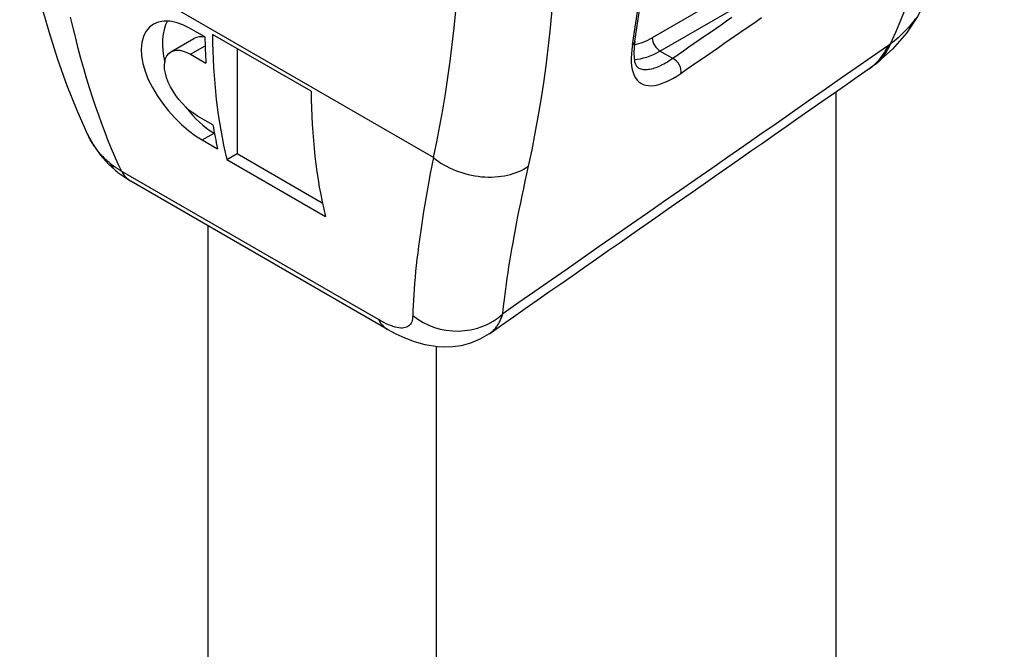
# Model space of a CAD drawing. Header units: inches. Extents: x 43 to 50.7, y 13.8 to 26.2.
# Tile 3 of 5: x 49.8 to 50.7, y 16.9 to 17.5. Entities that reach past the tile are written whole.
import ezdxf

# ---------------------------------------------------------------- set-up
doc = ezdxf.new("R2010")
doc.units = ezdxf.units.IN
doc.header["$MEASUREMENT"] = 0
doc.layers.add('Visible Edges(ANSI)', color=7, linetype='Continuous', lineweight=25)
doc.layers.add('Visible Tangent Edges(ANSI)', color=7, linetype='Continuous', lineweight=25)

msp = doc.modelspace()

# ---------------------------------------------------------------- linework, layer by layer
at = {"layer": 'Visible Edges(ANSI)'}
for p, q in [((49.9665, 17.46923), (49.95258, 17.47726)), ((50.06247, 17.42016), (49.97339, 17.47159)), ((49.93582, 17.45579), (49.95656, 17.46776)), ((49.95347, 17.45367), (49.96739, 17.44563)), ((49.99565, 17.45874), (49.99565, 17.3639)), ((50.57217, 17.44468), (50.56647, 17.44054)), ((50.53637, 17.41952), (50.53637, 14.10723)), ((49.97369, 17.3898), (49.95977, 17.39783)), ((49.97477, 17.38238), (49.97505, 17.38222)), ((49.96403, 17.37618), (49.97795, 17.36815)), ((49.98622, 17.35845), (49.99565, 17.3639)), ((49.99565, 17.3639), (50.07253, 17.31951)), ((49.98622, 17.35845), (50.0753, 17.30702)), ((49.88788, 17.34686), (49.89964, 17.33897)), ((50.13153, 17.20509), (49.89964, 17.33897))]:
    msp.add_line(p, q, dxfattribs=at)
at = {"layer": 'Visible Edges(ANSI)', "flags": 128}
for points in [[(50.35499, 17.46544), (50.36204, 17.51373), (50.36708, 17.56345), (50.37011, 17.6145), (50.37112, 17.6668), (50.37011, 17.72024), (50.36709, 17.77471), (50.36206, 17.83012), (50.35504, 17.88636)], [(49.8604, 17.3815), (49.85106, 17.40266), (49.84218, 17.4251), (49.83375, 17.44881), (49.82578, 17.47378), (49.81831, 17.49986), (49.81137, 17.52692), (49.805, 17.55488), (49.79919, 17.5836)], [(50.61791, 17.50242), (50.61027, 17.48763), (50.60026, 17.47271), (50.58757, 17.45814), (50.57217, 17.44468)], [(49.95258, 17.47726), (49.94661, 17.48026), (49.9406, 17.48239), (49.93475, 17.48352), (49.92926, 17.48358), (49.92429, 17.48262), (49.91998, 17.48074), (49.9163, 17.47794), (49.91322, 17.47419), (49.91091, 17.46958), (49.90949, 17.46421), (49.90895, 17.45828), (49.90928, 17.45204), (49.91046, 17.44539), (49.9125, 17.43829), (49.91539, 17.43092), (49.91907, 17.42351), (49.92339, 17.41623), (49.92816, 17.40931), (49.93341, 17.40267), (49.9392, 17.39622), (49.94534, 17.39017), (49.95167, 17.38473), (49.95797, 17.38004), (49.96403, 17.37618)], [(50.35499, 17.46544), (50.35425, 17.45987), (50.35398, 17.45489), (50.35414, 17.45063), (50.35468, 17.44717), (50.35547, 17.44457), (50.35636, 17.44281), (50.35802, 17.44114)], [(49.95977, 17.39783), (49.95643, 17.39997), (49.95298, 17.40258), (49.94954, 17.40561), (49.94621, 17.40899), (49.94308, 17.41261), (49.94025, 17.41633), (49.93769, 17.4202), (49.93538, 17.42427), (49.93341, 17.42842), (49.93187, 17.43251), (49.93077, 17.43645), (49.93014, 17.44013), (49.92996, 17.44357), (49.93023, 17.44681), (49.93097, 17.44974), (49.93219, 17.45224), (49.93382, 17.45426), (49.93578, 17.45576), (49.93808, 17.45675), (49.94075, 17.45724), (49.94371, 17.45717), (49.9469, 17.45652), (49.95019, 17.45533), (49.95347, 17.45367)], [(49.8604, 17.3815), (49.86551, 17.37197), (49.8718, 17.36289), (49.87928, 17.35443), (49.88788, 17.34686)], [(50.22342, 17.20117), (50.21497, 17.19617), (50.20637, 17.1926), (50.19809, 17.19038), (50.19033, 17.18925), (50.1832, 17.18896), (50.17674, 17.18927), (50.16548, 17.19109), (50.15589, 17.19381), (50.14727, 17.19714), (50.13922, 17.20092), (50.13153, 17.20509)]]:
    msp.add_lwpolyline(points, dxfattribs=at)
at = {"layer": 'Visible Edges(ANSI)'}
for centre, major_axis, ratio, start_param, end_param in [((49.97477, 17.43623), (-0.03297, 0.05711), 0.57735, 0.341268, 1.080352), ((49.97477, 17.43623), (-0.01821, 0.03154), 0.57735, 5.824381, 6.283185), ((50.42587, 17.74489), (0.32488, 0.56271), 0.57735, 2.375888, 2.421377), ((50.43282, 17.74087), (-0.32488, -0.56271), 0.57735, 5.505361, 5.734793), ((-722.19922, 397.11679), (-1002.82864, 12.36811), 0.584124, 2.457193, 2.457729), ((50.52191, 17.68943), (0.32488, 0.56271), 0.57735, 2.363769, 2.5932), ((49.97477, 17.43623), (0.03297, -0.05711), 0.57735, 4.919212, 5.497787), ((50.42587, 17.74489), (0.32488, 0.56271), 0.57735, 2.534366, 2.580752)]:
    msp.add_ellipse(centre, major_axis=major_axis, ratio=ratio, start_param=start_param, end_param=end_param, dxfattribs=at)
at = {"layer": 'Visible Tangent Edges(ANSI)'}
for p, q in [((50.17286, 17.36043), (49.83172, 17.55739)), ((50.50982, 17.54889), (50.37063, 17.46853)), ((50.37759, 17.45647), (50.50552, 17.53034)), ((49.95347, 17.45367), (49.96669, 17.4613)), ((50.38912, 17.44982), (50.37759, 17.45647)), ((49.96403, 17.37618), (49.97477, 17.38238)), ((50.12326, 17.21392), (49.89137, 17.34781)), ((49.96927, 17.29878), (49.96927, 13.89903)), ((50.17574, 13.89903), (50.17574, 17.18937))]:
    msp.add_line(p, q, dxfattribs=at)
at = {"layer": 'Visible Tangent Edges(ANSI)', "flags": 128}
for points in [[(49.89137, 17.34781), (49.88829, 17.3544), (49.88524, 17.36122), (49.88223, 17.36827), (49.87924, 17.37553), (49.8763, 17.383), (49.8734, 17.39067), (49.87055, 17.39855), (49.86774, 17.40662), (49.86499, 17.41488), (49.86229, 17.42332), (49.85966, 17.43194), (49.85708, 17.44073), (49.85457, 17.44969), (49.85213, 17.4588), (49.84976, 17.46806), (49.84745, 17.47747), (49.84522, 17.48702)], [(50.44247, 17.48672), (50.43762, 17.48337), (50.43277, 17.48001), (50.42792, 17.47666), (50.42307, 17.4733), (50.41822, 17.46995), (50.41337, 17.46659), (50.40852, 17.46324), (50.40367, 17.45988), (50.39882, 17.45653), (50.39397, 17.45317), (50.38912, 17.44982)], [(50.39646, 17.43634), (50.40131, 17.4397), (50.40616, 17.44305), (50.41101, 17.44641), (50.41586, 17.44976), (50.42071, 17.45312), (50.42556, 17.45647), (50.43041, 17.45982), (50.43526, 17.46318), (50.44011, 17.46653), (50.44496, 17.46989), (50.44981, 17.47324), (50.45466, 17.47659), (50.45951, 17.47995), (50.46436, 17.4833), (50.46921, 17.48666)], [(50.60839, 17.48591), (50.60714, 17.48418), (50.60586, 17.48248), (50.60454, 17.4808), (50.60318, 17.47915), (50.60178, 17.47752), (50.60035, 17.47593), (50.59888, 17.47436), (50.59737, 17.47282), (50.59583, 17.47131), (50.59424, 17.46983), (50.59263, 17.46838), (50.59098, 17.46696), (50.58929, 17.46558), (50.58756, 17.46423), (50.5858, 17.46292)], [(50.58395, 17.46157), (50.56945, 17.45148), (50.55494, 17.44138), (50.54043, 17.43128), (50.52592, 17.42118), (50.5114, 17.41109), (50.49689, 17.40099), (50.48238, 17.39089), (50.46787, 17.3808), (50.45336, 17.3707), (50.43884, 17.3606), (50.42433, 17.35051), (50.40981, 17.34041), (50.3953, 17.33032), (50.38078, 17.32022), (50.36627, 17.31012), (50.35175, 17.30003), (50.33723, 17.28993), (50.32272, 17.27984), (50.3082, 17.26974), (50.29368, 17.25964), (50.27916, 17.24955), (50.26464, 17.23945), (50.25012, 17.22936), (50.2356, 17.21926)], [(50.35272, 17.46209), (50.3521, 17.45784), (50.35171, 17.45378), (50.35155, 17.44994), (50.35162, 17.44633), (50.35193, 17.44298), (50.35247, 17.43989), (50.35323, 17.43708), (50.35423, 17.43453), (50.35545, 17.43228), (50.35689, 17.43033), (50.35854, 17.42869), (50.36041, 17.42736), (50.36248, 17.42634), (50.36475, 17.42564), (50.36722, 17.42527), (50.36987, 17.42522), (50.37271, 17.42551), (50.37571, 17.42612), (50.37886, 17.42705), (50.38215, 17.4283), (50.38556, 17.42986), (50.3891, 17.43172), (50.39273, 17.43389), (50.39646, 17.43634)], [(50.5858, 17.46292), (50.58572, 17.46286), (50.58565, 17.4628), (50.58557, 17.46274), (50.58549, 17.46268), (50.58541, 17.46262), (50.58533, 17.46257), (50.58526, 17.46251), (50.58518, 17.46245), (50.5851, 17.46239), (50.58502, 17.46234), (50.58495, 17.46228), (50.58487, 17.46222), (50.58479, 17.46217), (50.58471, 17.46211), (50.58464, 17.46206), (50.58456, 17.462), (50.58449, 17.46195), (50.58441, 17.46189), (50.58433, 17.46184), (50.58426, 17.46178), (50.58418, 17.46173), (50.58411, 17.46168), (50.58403, 17.46162), (50.58395, 17.46157)], [(50.38912, 17.44982), (50.38748, 17.44868), (50.38586, 17.44761), (50.38426, 17.4466), (50.38269, 17.44566), (50.38114, 17.44478), (50.37961, 17.44397), (50.37812, 17.44322), (50.37665, 17.44254), (50.37521, 17.44193), (50.3738, 17.44138), (50.37242, 17.44091), (50.37108, 17.4405), (50.36977, 17.44016), (50.3685, 17.43989), (50.36726, 17.4397), (50.36607, 17.43957), (50.36491, 17.43952), (50.3638, 17.43954), (50.36272, 17.43963), (50.3617, 17.43979), (50.36071, 17.44003), (50.35977, 17.44033), (50.35887, 17.4407), (50.35802, 17.44115)], [(49.88093, 17.35505), (49.87987, 17.35593), (49.87882, 17.35683), (49.87778, 17.35775), (49.87676, 17.3587), (49.87576, 17.35967), (49.87477, 17.36065), (49.87381, 17.36166), (49.87286, 17.36269), (49.87192, 17.36374), (49.87101, 17.3648), (49.87012, 17.36589), (49.86924, 17.36699), (49.86839, 17.36812), (49.86755, 17.36925), (49.86674, 17.37041), (49.86595, 17.37158), (49.86518, 17.37277), (49.86443, 17.37397), (49.8637, 17.37519), (49.863, 17.37642), (49.86232, 17.37767), (49.86165, 17.37893), (49.86101, 17.38021), (49.8604, 17.3815)], [(49.89137, 17.34781), (49.8909, 17.34809), (49.89044, 17.34837), (49.88998, 17.34865), (49.88952, 17.34894), (49.88906, 17.34922), (49.88861, 17.34951), (49.88816, 17.3498), (49.88771, 17.3501), (49.88727, 17.35039), (49.88682, 17.35069), (49.88638, 17.35099), (49.88595, 17.35129), (49.88551, 17.35159), (49.88508, 17.3519), (49.88465, 17.35221), (49.88423, 17.35251), (49.88381, 17.35283), (49.88339, 17.35314), (49.88297, 17.35345), (49.88256, 17.35377), (49.88215, 17.35409), (49.88174, 17.35441), (49.88133, 17.35473), (49.88093, 17.35505)], [(50.17286, 17.36043), (50.17143, 17.35313), (50.17005, 17.34594), (50.16873, 17.33886), (50.16746, 17.33188), (50.16626, 17.32502), (50.16511, 17.31827), (50.16402, 17.31164), (50.16299, 17.30513), (50.16202, 17.29874), (50.1611, 17.29247), (50.16025, 17.28632), (50.15945, 17.2803), (50.1587, 17.27439), (50.15802, 17.26861), (50.15739, 17.26295), (50.15682, 17.25742), (50.1563, 17.252), (50.15584, 17.24671), (50.15544, 17.24154), (50.15509, 17.2365), (50.1548, 17.23158), (50.15456, 17.22679), (50.15438, 17.22213), (50.15426, 17.2176)], [(50.2356, 17.21926), (50.23603, 17.22348), (50.23651, 17.22781), (50.23704, 17.23227), (50.23761, 17.23684), (50.23823, 17.24154), (50.23889, 17.24635), (50.23961, 17.25129), (50.24036, 17.25633), (50.24117, 17.2615), (50.24202, 17.26678), (50.24292, 17.27217), (50.24386, 17.27768), (50.24485, 17.2833), (50.24589, 17.28904), (50.24697, 17.2949), (50.2481, 17.30087), (50.24928, 17.30695), (50.2505, 17.31315), (50.25177, 17.31946), (50.25309, 17.32587), (50.25446, 17.3324), (50.25587, 17.33902), (50.25732, 17.34575), (50.25883, 17.35258)], [(50.22341, 17.20117), (50.22413, 17.20169), (50.22483, 17.20223), (50.22551, 17.20279), (50.22618, 17.20337), (50.22682, 17.20397), (50.22745, 17.2046), (50.22806, 17.20524), (50.22865, 17.20591), (50.22922, 17.20659), (50.22978, 17.2073), (50.23032, 17.20803), (50.23083, 17.20877), (50.23133, 17.20954), (50.23182, 17.21033), (50.23228, 17.21113), (50.23272, 17.21196), (50.23315, 17.21281), (50.23356, 17.21367), (50.23394, 17.21456), (50.23431, 17.21546), (50.23466, 17.21638), (50.235, 17.21732), (50.23531, 17.21828), (50.2356, 17.21926)], [(50.15426, 17.2176), (50.15417, 17.21602), (50.15398, 17.21456), (50.15368, 17.2132), (50.15328, 17.21196), (50.15277, 17.21085), (50.15216, 17.20985), (50.15144, 17.20897), (50.15061, 17.20821), (50.14968, 17.20759), (50.14863, 17.20709), (50.14748, 17.20671), (50.14622, 17.20647), (50.14485, 17.20636), (50.14338, 17.20638), (50.1418, 17.20653), (50.14012, 17.20682), (50.13834, 17.20724), (50.13646, 17.2078), (50.13448, 17.20849), (50.1324, 17.20932), (50.13023, 17.21028), (50.12798, 17.21137), (50.12565, 17.21258), (50.12326, 17.21392)]]:
    msp.add_lwpolyline(points, dxfattribs=at)
at = {"layer": 'Visible Tangent Edges(ANSI)'}
for centre, major_axis, ratio, start_param, end_param in [((49.65215, 18.44906), (0.71471, -1.23792), 0.57735, 0.392275, 1.178521), ((49.23783, 18.20986), (-0.74035, 1.28232), 0.57735, 3.703625, 4.150357), ((49.32986, 18.26299), (0.73465, -1.27246), 0.57735, 0.609149, 0.961647), ((49.19243, 18.18364), (0.71093, -1.23137), 0.57735, 0.562032, 1.008764), ((50.37063, 17.52478), (-0.03445, -0.05967), 0.57735, 0.448713, 0.785398), ((50.37759, 17.46451), (-0.00492, 0.00852), 0.57735, 0.785398, 2.356194), ((50.34529, 17.46709), (0.0097, -0.00164), 0.669638, 5.690144, 6.283185), ((50.49492, 17.54303), (0.07156, -0.10249), 0.629218, 0, 0.341937), ((50.49676, 17.54438), (0.0754, -0.0997), 0.557497, 0, 0.319348), ((50.37759, 17.52076), (-0.03937, -0.06819), 0.57735, 0.354855, 0.785398), ((50.38912, 17.44178), (-0.0056, 0.00809), 0.62681, 3.639214, 5.448658), ((49.92404, 17.39354), (-0.03616, -0.04669), 0.654662, 6.007876, 6.283185), ((50.21462, 17.38454), (-0.05765, 0.01279), 0.690898, 0.924967, 2.58303), ((49.92917, 17.39012), (-0.02953, -0.05114), 0.57735, 5.936627, 6.283185), ((50.19331, 17.25723), (-0.05887, 0.00468), 0.906828, 0.919811, 2.441616), ((50.16106, 17.25623), (-0.02953, -0.05114), 0.57735, 5.936627, 6.283185)]:
    msp.add_ellipse(centre, major_axis=major_axis, ratio=ratio, start_param=start_param, end_param=end_param, dxfattribs=at)

doc.saveas('drawing.dxf')
